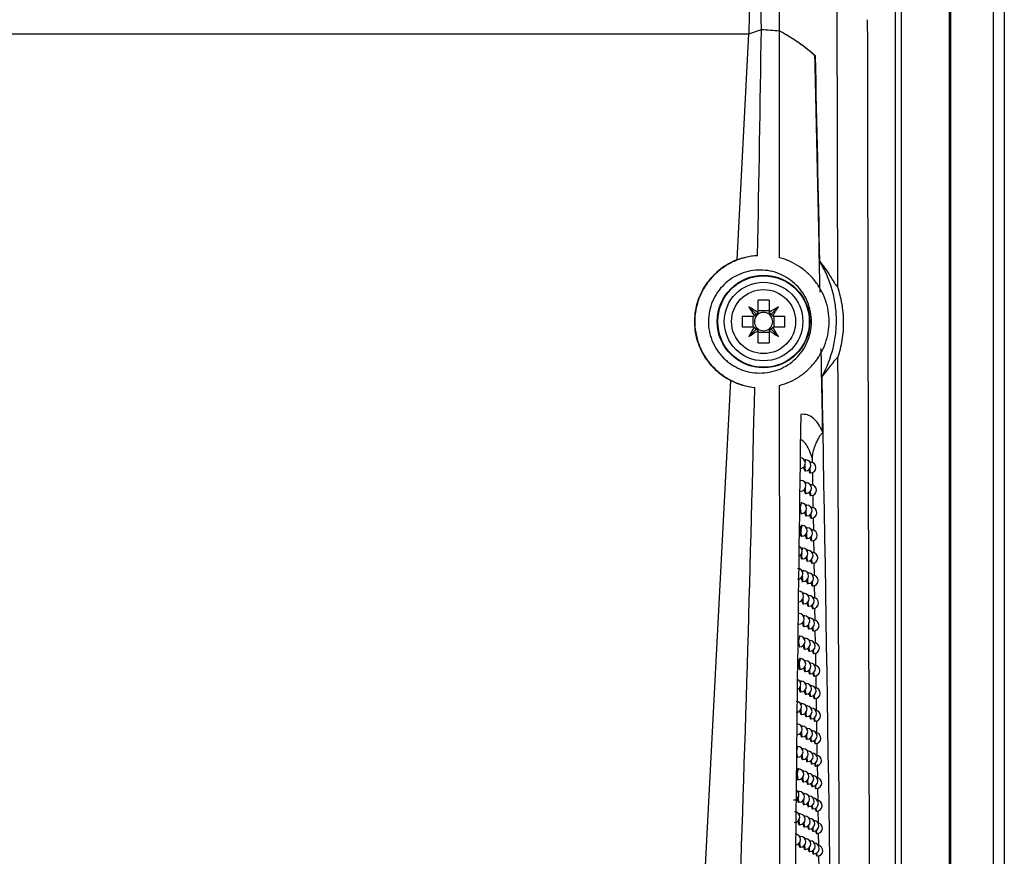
# Model space of a CAD drawing. Header units: millimetres. Extents: x 82 to 1337, y -230 to 1154.
# Tile 122 of 217: x 822 to 913, y 385 to 463. Entities that reach past the tile are written whole.
import ezdxf

# ---------------------------------------------------------------- set-up
doc = ezdxf.new("R2010")
doc.units = ezdxf.units.MM

msp = doc.modelspace()

# ---------------------------------------------------------------- linework, layer by layer
at = {"color": 7, "linetype": 'Continuous', "lineweight": 25}
for p, q in [((908.283, 652.864), (908.283, 361.626)), ((908.327, 361.626), (908.327, 652.908)), ((912.283, 292.864), (912.283, 652.864)), ((913.283, 652.864), (913.283, 292.864)), ((889.587, 461.667), (889.679, 468.869)), ((903.187, 350.967), (903.187, 464.762)), ((903.687, 464.762), (903.687, 351.204)), ((908.196, 350.752), (908.196, 464.976)), ((889.565, 461.659), (890.719, 462.065)), ((697.002, 461.659), (889.565, 461.659)), ((888.465, 440.668), (889.565, 461.659)), ((890.255, 435.593), (889.543, 436.304)), ((890.404, 435.796), (890.404, 436.906)), ((891.434, 436.906), (891.434, 435.796)), ((891.583, 435.593), (892.295, 436.304)), ((888.942, 435.443), (890.052, 435.443)), ((889.936, 435.443), (889.936, 434.413)), ((891.434, 435.912), (890.404, 435.912)), ((891.787, 435.443), (892.897, 435.443)), ((891.902, 434.413), (891.902, 435.443)), ((890.052, 434.413), (888.942, 434.413)), ((890.255, 434.264), (889.543, 433.553)), ((890.404, 432.951), (890.404, 434.061)), ((890.404, 433.945), (891.434, 433.945)), ((891.434, 434.061), (891.434, 432.951)), ((891.583, 434.264), (892.295, 433.553)), ((892.897, 434.413), (891.787, 434.413)), ((885.513, 384.383), (887.876, 429.45)), ((894.832, 422.073), (894.779, 422.074)), ((895.299, 421.867), (895.246, 421.868)), ((895.437, 422.272), (895.444, 421.84)), ((894.767, 421.074), (894.814, 421.074)), ((895.234, 420.868), (895.281, 420.867)), ((895.459, 420.901), (895.478, 419.744)), ((894.371, 420.183), (894.318, 420.183)), ((894.883, 419.975), (894.831, 419.976)), ((894.306, 419.184), (894.353, 419.183)), ((894.818, 418.976), (894.865, 418.975)), ((895.341, 419.769), (895.288, 419.77)), ((894.432, 418.085), (894.379, 418.086)), ((895.276, 418.77), (895.323, 418.769)), ((895.493, 418.802), (895.512, 417.647)), ((894.367, 417.086), (894.414, 417.085)), ((894.934, 417.878), (894.881, 417.879)), ((895.382, 417.672), (895.33, 417.673)), ((894.869, 416.879), (894.916, 416.878)), ((895.317, 416.673), (895.364, 416.672)), ((895.527, 416.703), (895.546, 415.552)), ((894.491, 415.988), (894.439, 415.989)), ((894.983, 415.781), (894.931, 415.782)), ((895.423, 415.575), (895.378, 415.576)), ((894.426, 414.989), (894.473, 414.988)), ((894.918, 414.782), (894.965, 414.781)), ((895.358, 414.576), (895.405, 414.575)), ((895.561, 414.605), (895.58, 413.457)), ((894.55, 413.892), (894.497, 413.893)), ((895.032, 413.685), (894.98, 413.686)), ((895.463, 413.479), (895.427, 413.48)), ((894.485, 412.893), (894.532, 412.892)), ((894.967, 412.686), (895.014, 412.685)), ((895.595, 412.508), (895.614, 411.362)), ((894.607, 411.796), (894.555, 411.797)), ((895.08, 411.59), (895.028, 411.591)), ((895.398, 412.48), (895.445, 412.479)), ((894.542, 410.797), (894.59, 410.796)), ((895.502, 411.384), (895.475, 411.384)), ((895.015, 410.591), (895.062, 410.59)), ((895.437, 410.385), (895.484, 410.384)), ((895.629, 410.412), (895.648, 409.268)), ((894.664, 409.701), (894.612, 409.702)), ((895.127, 409.495), (895.076, 409.496)), ((895.541, 409.289), (895.522, 409.29)), ((894.599, 408.702), (894.646, 408.702)), ((895.062, 408.496), (895.11, 408.495)), ((895.476, 408.29), (895.523, 408.29)), ((895.663, 408.316), (895.682, 407.175)), ((894.216, 407.814), (894.164, 407.815)), ((894.72, 407.607), (894.668, 407.608)), ((895.174, 407.401), (895.122, 407.402)), ((895.579, 407.196), (895.569, 407.196)), ((894.151, 406.815), (894.198, 406.815)), ((894.655, 406.608), (894.702, 406.607)), ((895.109, 406.402), (895.156, 406.401)), ((895.514, 406.197), (895.562, 406.196)), ((895.697, 406.222), (895.716, 405.082)), ((894.281, 405.721), (894.228, 405.722)), ((894.774, 405.514), (894.722, 405.515)), ((895.22, 405.308), (895.169, 405.309)), ((894.216, 404.722), (894.263, 404.721)), ((894.709, 404.515), (894.757, 404.514)), ((895.155, 404.309), (895.202, 404.308)), ((895.617, 405.103), (895.615, 405.103)), ((894.344, 403.628), (894.292, 403.629)), ((894.828, 403.421), (894.776, 403.422)), ((895.552, 404.104), (895.599, 404.103)), ((895.731, 404.128), (895.75, 402.991)), ((894.279, 402.629), (894.326, 402.628)), ((895.265, 403.215), (895.223, 403.216)), ((894.407, 401.536), (894.354, 401.537)), ((894.763, 402.422), (894.81, 402.421)), ((895.2, 402.216), (895.247, 402.215)), ((895.589, 402.011), (895.636, 402.01)), ((895.765, 402.035), (895.784, 400.899)), ((894.881, 401.329), (894.829, 401.33)), ((895.309, 401.124), (895.276, 401.124)), ((894.341, 400.537), (894.389, 400.536)), ((894.816, 400.33), (894.863, 400.329)), ((895.244, 400.125), (895.291, 400.124)), ((895.626, 399.92), (895.673, 399.919)), ((895.799, 399.942), (895.818, 398.809)), ((894.468, 399.445), (894.416, 399.445)), ((894.933, 399.238), (894.882, 399.239)), ((895.353, 399.033), (895.328, 399.033)), ((894.403, 398.446), (894.45, 398.445)), ((894.868, 398.239), (894.916, 398.238)), ((895.288, 398.034), (895.335, 398.033)), ((894.528, 397.354), (894.476, 397.355)), ((894.985, 397.148), (894.933, 397.149)), ((895.662, 397.829), (895.709, 397.828)), ((895.833, 397.851), (895.851, 396.719)), ((894.463, 396.355), (894.511, 396.354)), ((894.919, 396.149), (894.967, 396.148)), ((895.396, 396.942), (895.38, 396.943)), ((894.096, 395.471), (894.043, 395.472)), ((894.588, 395.264), (894.536, 395.265)), ((895.331, 395.943), (895.378, 395.942)), ((895.697, 395.739), (895.745, 395.738)), ((895.867, 395.761), (895.883, 394.76)), ((894.031, 394.472), (894.078, 394.471)), ((894.522, 394.265), (894.57, 394.264)), ((895.035, 395.058), (894.984, 395.059)), ((895.438, 394.853), (895.43, 394.853)), ((894.163, 393.382), (894.111, 393.383)), ((894.97, 394.059), (895.017, 394.058)), ((895.373, 393.854), (895.42, 393.853)), ((895.732, 393.649), (895.78, 393.648)), ((895.899, 393.792), (895.919, 392.541)), ((894.098, 392.383), (894.146, 392.382)), ((894.646, 393.175), (894.594, 393.176)), ((895.085, 392.969), (895.041, 392.97)), ((895.48, 392.764), (895.48, 392.764)), ((894.581, 392.176), (894.628, 392.175)), ((895.019, 391.97), (895.067, 391.969)), ((895.415, 391.765), (895.462, 391.764)), ((895.767, 391.561), (895.814, 391.56)), ((895.935, 391.582), (895.953, 390.453)), ((894.23, 391.294), (894.178, 391.294)), ((894.703, 391.087), (894.652, 391.088)), ((895.134, 390.881), (895.098, 390.882)), ((894.165, 390.295), (894.212, 390.294)), ((894.638, 390.088), (894.685, 390.087)), ((895.068, 389.882), (895.116, 389.881)), ((895.456, 389.677), (895.503, 389.676)), ((894.296, 389.206), (894.244, 389.207)), ((894.76, 389), (894.708, 389)), ((895.182, 388.794), (895.155, 388.794)), ((895.801, 389.473), (895.848, 389.472)), ((895.969, 389.495), (895.987, 388.366)), ((894.23, 388.207), (894.278, 388.206)), ((894.694, 388.001), (894.742, 388)), ((894.36, 387.119), (894.308, 387.12)), ((894.815, 386.913), (894.764, 386.914)), ((895.116, 387.795), (895.164, 387.794)), ((895.496, 387.59), (895.544, 387.589)), ((895.834, 387.386), (895.882, 387.385)), ((896.002, 387.408), (896.021, 386.28)), ((894.295, 386.12), (894.342, 386.119)), ((895.229, 386.707), (895.21, 386.708)), ((894.75, 385.914), (894.797, 385.913)), ((895.163, 385.708), (895.211, 385.708)), ((895.536, 385.504), (895.583, 385.503)), ((895.867, 385.3), (895.915, 385.299)), ((896.034, 385.321), (896.049, 384.195))]:
    msp.add_line(p, q, dxfattribs=at)
at = {"color": 8, "linetype": 'Continuous', "lineweight": 25, "flags": 128}
for points in [[(894.778, 421.931), (894.803, 422.035), (894.832, 422.073), (894.832, 422.073)], [(895.263, 421.81), (895.27, 421.829), (895.298, 421.867), (895.299, 421.867)], [(894.832, 419.852), (894.854, 419.937), (894.883, 419.975), (894.883, 419.975)], [(895.309, 419.723), (895.312, 419.731), (895.34, 419.769), (895.341, 419.769)], [(894.886, 417.772), (894.905, 417.84), (894.933, 417.878), (894.934, 417.878)], [(895.353, 417.635), (895.382, 417.672), (895.382, 417.672)], [(894.939, 415.691), (894.954, 415.743), (894.983, 415.781), (894.983, 415.781)], [(895.398, 415.547), (895.422, 415.575), (895.423, 415.575)], [(894.991, 413.609), (895.003, 413.647), (895.032, 413.685), (895.032, 413.685)], [(895.441, 413.459), (895.462, 413.479), (895.463, 413.479)], [(895.043, 411.526), (895.051, 411.552), (895.08, 411.59), (895.08, 411.59)], [(895.485, 411.371), (895.502, 411.384), (895.502, 411.384)], [(894.613, 409.576), (894.635, 409.663), (894.664, 409.701), (894.664, 409.701)], [(895.093, 409.442), (895.098, 409.457), (895.127, 409.495), (895.127, 409.495)], [(895.528, 409.282), (895.541, 409.289), (895.541, 409.289)], [(894.672, 407.499), (894.691, 407.569), (894.72, 407.607), (894.72, 407.607)], [(895.143, 407.358), (895.145, 407.363), (895.174, 407.401), (895.174, 407.401)], [(895.571, 407.193), (895.579, 407.196), (895.579, 407.196)], [(894.73, 405.421), (894.745, 405.476), (894.774, 405.514), (894.774, 405.514)], [(895.192, 405.274), (895.22, 405.308), (895.22, 405.308)], [(895.615, 405.102), (895.617, 405.103), (895.617, 405.103)], [(894.787, 403.342), (894.799, 403.383), (894.828, 403.421), (894.828, 403.421)], [(895.241, 403.19), (895.265, 403.215), (895.265, 403.215)], [(894.843, 401.263), (894.852, 401.291), (894.881, 401.329), (894.881, 401.329)], [(895.289, 401.106), (895.309, 401.124), (895.309, 401.124)], [(894.418, 399.322), (894.439, 399.407), (894.468, 399.445), (894.468, 399.445)], [(894.899, 399.183), (894.904, 399.2), (894.933, 399.238), (894.933, 399.238)], [(895.337, 399.021), (895.353, 399.033), (895.353, 399.033)], [(894.481, 397.249), (894.499, 397.316), (894.528, 397.354), (894.528, 397.354)], [(894.953, 397.103), (894.956, 397.11), (894.984, 397.148), (894.985, 397.148)], [(895.384, 396.936), (895.396, 396.942), (895.396, 396.942)], [(894.544, 395.174), (894.559, 395.226), (894.587, 395.264), (894.588, 395.264)], [(895.007, 395.022), (895.035, 395.058), (895.035, 395.058)], [(895.432, 394.851), (895.438, 394.853), (895.438, 394.853)], [(894.605, 393.098), (894.617, 393.137), (894.646, 393.175), (894.646, 393.175)], [(895.06, 392.942), (895.084, 392.969), (895.085, 392.969)], [(894.178, 391.162), (894.192, 391.227), (894.221, 391.29), (894.23, 391.294)], [(894.666, 391.022), (894.674, 391.049), (894.703, 391.087), (894.703, 391.087)], [(895.112, 390.861), (895.133, 390.881), (895.134, 390.881)], [(894.247, 389.093), (894.267, 389.168), (894.295, 389.206), (894.296, 389.206)], [(894.725, 388.946), (894.731, 388.962), (894.76, 389), (894.76, 389)], [(895.164, 388.781), (895.181, 388.794), (895.182, 388.794)], [(894.314, 387.022), (894.331, 387.081), (894.36, 387.119), (894.36, 387.119)], [(894.784, 386.869), (894.786, 386.875), (894.815, 386.913), (894.815, 386.913)], [(895.216, 386.7), (895.229, 386.707), (895.229, 386.707)]]:
    msp.add_lwpolyline(points, dxfattribs=at)
at = {"color": 7, "linetype": 'Continuous', "lineweight": 25}
for radius in [4.302, 4.25, 3.65, 2.973]:
    msp.add_circle((890.919, 434.928), radius, dxfattribs=at)
for centre, radius, start, end in [((876.731, 414.736), 25.087, 57.03167, 59.28891), ((911.112, 449.116), 25.087, 210.71109, 212.96833), ((890.919, 423.167), 13.748, 87.85322, 92.14678), ((905.107, 414.736), 25.087, 120.71109, 122.96833), ((870.727, 449.116), 25.087, 327.03167, 329.28891), ((902.68, 434.928), 13.748, 177.85322, 182.14678), ((890.919, 434.928), 1.009, 147.88685, 149.30413), ((890.919, 434.928), 0.851, 142.7589, 217.2411), ((890.919, 434.928), 0.851, 127.2411, 142.7589), ((890.919, 434.928), 1.009, 120.69587, 122.11315), ((890.919, 434.928), 0.851, 52.7589, 127.2411), ((890.919, 434.928), 1.009, 57.88685, 59.30413), ((890.919, 434.928), 0.851, 37.2411, 52.7589), ((890.919, 434.928), 0.851, 322.7589, 37.2411), ((890.919, 434.928), 1.009, 30.69587, 32.11315), ((879.158, 434.928), 13.748, 357.85322, 2.14678), ((911.112, 420.741), 25.087, 147.03167, 149.28891), ((876.731, 455.121), 25.087, 300.71109, 302.96833), ((890.919, 434.928), 1.009, 210.69587, 212.11315), ((890.919, 434.928), 0.851, 217.2411, 232.7589), ((890.919, 434.928), 1.009, 237.88685, 239.30413), ((890.919, 434.928), 0.851, 232.7589, 307.2411), ((890.919, 434.928), 0.851, 307.2411, 322.7589), ((890.919, 434.928), 1.009, 300.69587, 302.11315), ((905.107, 455.121), 25.087, 237.03167, 239.28891), ((890.919, 434.928), 1.009, 327.88685, 329.30413), ((870.727, 420.741), 25.087, 30.71109, 32.96833), ((890.919, 446.69), 13.748, 267.85322, 272.14678), ((894.301, 421.781), 0.5, 268.97843, 88.97843), ((894.823, 421.573), 0.5, 268.97843, 88.97843), ((895.29, 421.367), 0.5, 268.97843, 88.97843), ((894.362, 419.683), 0.5, 268.97843, 88.97843), ((894.874, 419.475), 0.5, 268.97843, 88.97843), ((895.332, 419.269), 0.5, 268.97843, 88.97843), ((894.423, 417.585), 0.5, 268.97843, 88.97843), ((894.925, 417.378), 0.5, 268.97843, 88.97843), ((895.373, 417.172), 0.5, 268.97843, 88.97843), ((894.482, 415.488), 0.5, 268.97843, 88.97843), ((894.974, 415.281), 0.5, 268.97843, 88.97843), ((895.414, 415.075), 0.5, 268.97843, 88.97843), ((894.007, 413.599), 0.5, 294.81857, 63.40489), ((894.541, 413.392), 0.5, 268.97843, 88.97843), ((895.023, 413.185), 0.5, 268.97843, 88.97843), ((895.454, 412.979), 0.5, 268.97843, 88.97843), ((894.075, 411.504), 0.5, 268.97843, 88.97843), ((894.598, 411.296), 0.5, 268.97843, 88.97843), ((895.071, 411.09), 0.5, 268.97843, 88.97843), ((895.493, 410.884), 0.5, 268.97843, 88.97843), ((894.141, 409.409), 0.5, 268.97843, 88.97843), ((894.655, 409.201), 0.5, 268.97843, 88.97843), ((895.119, 408.995), 0.5, 268.97843, 88.97843), ((895.532, 408.79), 0.5, 268.97843, 88.97843), ((894.207, 407.314), 0.5, 268.97843, 88.97843), ((894.711, 407.107), 0.5, 268.97843, 88.97843), ((895.165, 406.901), 0.5, 268.97843, 88.97843), ((895.57, 406.696), 0.5, 268.97843, 88.97843), ((894.272, 405.221), 0.5, 268.97843, 88.97843), ((894.766, 405.014), 0.5, 268.97843, 88.97843), ((895.211, 404.808), 0.5, 268.97843, 88.97843), ((895.608, 404.603), 0.5, 268.97843, 88.97843), ((894.335, 403.128), 0.5, 268.97843, 88.97843), ((894.819, 402.921), 0.5, 268.97843, 88.97843), ((895.256, 402.715), 0.5, 268.97843, 88.97843), ((895.645, 402.51), 0.5, 268.97843, 88.97843), ((893.876, 401.243), 0.5, 291.48395, 66.8267), ((894.398, 401.036), 0.5, 268.97843, 88.97843), ((894.872, 400.829), 0.5, 268.97843, 88.97843), ((895.3, 400.624), 0.5, 268.97843, 88.97843), ((895.682, 400.419), 0.5, 268.97843, 87.428), ((893.948, 399.152), 0.5, 268.97843, 88.97843), ((894.459, 398.945), 0.5, 268.97843, 88.97843), ((894.924, 398.738), 0.5, 268.97843, 88.97843), ((895.344, 398.533), 0.5, 268.97843, 88.97843), ((895.718, 398.328), 0.5, 268.97843, 86.53069), ((894.018, 397.061), 0.5, 268.97843, 88.97843), ((894.519, 396.854), 0.5, 268.97843, 88.97843), ((894.976, 396.648), 0.5, 268.97843, 88.97843), ((895.387, 396.442), 0.5, 268.97843, 88.97843), ((895.754, 396.238), 0.5, 268.97843, 85.63948), ((894.087, 394.971), 0.5, 268.97843, 88.97843), ((894.579, 394.764), 0.5, 268.97843, 88.97843), ((895.026, 394.558), 0.5, 268.97843, 88.97843), ((895.429, 394.353), 0.5, 268.97843, 88.97843), ((895.789, 394.148), 0.5, 268.97843, 84.75404), ((894.155, 392.882), 0.5, 268.97843, 88.97843), ((894.637, 392.675), 0.5, 268.97843, 88.97843), ((895.076, 392.469), 0.5, 268.97843, 88.97843), ((895.471, 392.264), 0.5, 268.97843, 88.97843), ((895.823, 392.06), 0.5, 268.97843, 83.87408), ((893.705, 391.001), 0.5, 268.97843, 59.8735), ((894.221, 390.794), 0.5, 268.97843, 88.97843), ((894.694, 390.587), 0.5, 268.97843, 88.97843), ((895.125, 390.381), 0.5, 268.97843, 88.97843), ((895.512, 390.176), 0.5, 268.97843, 88.97843), ((895.857, 389.972), 0.5, 268.97843, 82.99934), ((893.78, 388.913), 0.5, 268.97843, 88.97843), ((894.287, 388.706), 0.5, 268.97843, 88.97843), ((894.751, 388.5), 0.5, 268.97843, 88.97843), ((895.173, 388.294), 0.5, 268.97843, 88.97843), ((895.552, 388.089), 0.5, 268.97843, 87.22197), ((895.89, 387.885), 0.5, 268.97843, 82.12956), ((893.854, 386.826), 0.5, 268.97843, 88.97843), ((894.351, 386.619), 0.5, 268.97843, 88.97843), ((894.806, 386.413), 0.5, 268.97843, 88.97843), ((895.22, 386.208), 0.5, 268.97843, 88.97843), ((895.592, 386.003), 0.5, 268.97843, 86.33821), ((895.924, 385.799), 0.5, 268.97843, 81.26453)]:
    msp.add_arc(centre, radius, start, end, dxfattribs=at)
at = {"color": 8, "linetype": 'Continuous', "lineweight": 25}
for centre, radius, start, end in [((895.632, 421.43), 0.893, 171.63685, 203.55402), ((895.993, 421.187), 0.781, 174.34931, 204.20936), ((895.66, 419.324), 0.868, 172.21873, 203.68161), ((896.021, 419.085), 0.766, 174.73342, 204.31443), ((895.562, 417.565), 1.245, 155.28999, 202.66687), ((895.69, 417.219), 0.846, 172.74406, 203.80296), ((896.049, 416.983), 0.752, 175.09758, 204.41679), ((895.592, 415.468), 1.217, 154.72068, 203.23618), ((895.72, 415.116), 0.826, 173.22615, 203.91941), ((896.077, 414.882), 0.739, 175.44396, 204.5166), ((894.784, 413.716), 0.293, 143.16177, 178.90439), ((895.298, 413.249), 0.845, 169.29249, 204.98282), ((895.752, 413.014), 0.808, 173.67357, 204.03181), ((896.106, 412.782), 0.727, 175.7743, 204.614), ((894.789, 411.645), 0.236, 140.18073, 178.74572), ((895.411, 411.154), 0.896, 171.53361, 203.54646), ((895.784, 410.913), 0.791, 174.09223, 204.14071), ((896.134, 410.683), 0.715, 176.09, 204.7091), ((895.444, 409.051), 0.872, 172.13147, 203.66202), ((895.817, 408.814), 0.776, 174.48637, 204.24651), ((896.163, 408.585), 0.705, 176.39224, 204.80196), ((895.479, 406.95), 0.849, 172.65929, 203.78298), ((895.85, 406.715), 0.761, 174.8592, 204.34948), ((896.191, 406.488), 0.694, 176.68201, 204.89265), ((895.382, 405.201), 1.218, 154.73971, 203.21715), ((895.515, 404.85), 0.829, 173.14288, 203.89895), ((895.883, 404.617), 0.748, 175.21319, 204.44984), ((896.22, 404.392), 0.685, 176.96015, 204.98122), ((895.49, 403.107), 1.259, 155.5747, 202.38216), ((895.551, 402.751), 0.811, 173.59118, 204.0108), ((895.916, 402.521), 0.735, 175.55031, 204.54772), ((894.587, 401.386), 0.234, 140.28043, 177.97226), ((896.248, 402.297), 0.675, 177.22738, 205.06771), ((895.204, 400.892), 0.889, 171.64238, 203.59591), ((895.588, 400.654), 0.794, 174.01029, 204.11912), ((895.949, 400.425), 0.723, 175.87212, 204.64326), ((896.277, 400.202), 0.667, 177.48434, 205.15215), ((895.244, 398.793), 0.867, 172.24206, 203.68687), ((895.626, 398.558), 0.779, 174.40461, 204.22431), ((895.982, 398.331), 0.712, 176.17992, 204.73654), ((896.129, 398.073), 0.487, 172.71976, 210.24638), ((895.284, 396.695), 0.845, 172.7545, 203.80543), ((895.663, 396.463), 0.764, 174.77743, 204.32666), ((896.015, 396.237), 0.702, 176.47482, 204.82764), ((896.159, 395.98), 0.48, 172.96741, 210.31717), ((895.186, 394.952), 1.208, 154.53081, 203.42606), ((895.325, 394.599), 0.826, 173.22557, 203.91927), ((895.701, 394.369), 0.751, 175.13128, 204.42639), ((895.296, 392.862), 1.247, 155.33054, 202.62632), ((896.048, 394.144), 0.692, 176.75772, 204.91661), ((896.189, 393.888), 0.474, 173.20604, 210.38622), ((895.366, 392.504), 0.808, 173.66329, 204.02918), ((895.738, 392.276), 0.738, 175.46816, 204.52366), ((896.08, 392.053), 0.682, 177.0294, 205.00351), ((896.218, 391.797), 0.469, 173.43603, 210.45355), ((895.125, 390.66), 0.984, 173.70423, 201.89435), ((895.408, 390.411), 0.792, 174.07323, 204.1357), ((895.776, 390.184), 0.726, 175.78969, 204.61859), ((896.113, 389.962), 0.673, 177.29056, 205.08836), ((896.247, 389.707), 0.463, 173.65776, 210.51919), ((895.061, 388.551), 0.856, 172.503, 203.74655), ((895.45, 388.319), 0.777, 174.45946, 204.23919), ((895.813, 388.093), 0.715, 176.09718, 204.71129), ((896.145, 387.872), 0.665, 177.54179, 205.1712), ((896.276, 387.618), 0.458, 173.87154, 210.58314), ((895.107, 386.457), 0.836, 172.98819, 203.86132), ((895.492, 386.227), 0.763, 174.82503, 204.33993), ((895.851, 386.003), 0.705, 176.39175, 204.80181), ((896.002, 385.747), 0.485, 172.7739, 210.26178), ((896.305, 385.53), 0.453, 174.0777, 210.64543)]:
    msp.add_arc(centre, radius, start, end, dxfattribs=at)
at = {"color": 7, "linetype": 'Continuous', "lineweight": 25}
for centre, major_axis, start_param, end_param in [((890.676, 434.759), (0.803, 0.561), 1.435245, 1.669848), ((891.089, 435.172), (0.561, 0.803), 1.471745, 1.706348), ((890.749, 435.172), (-0.561, 0.803), 4.576838, 4.811441), ((891.162, 434.759), (0.803, -0.561), 1.471745, 1.706348), ((890.676, 435.098), (0.803, -0.561), 4.613337, 4.84794), ((891.089, 434.685), (-0.561, 0.803), 1.435245, 1.669848), ((890.749, 434.685), (0.561, 0.803), 4.613337, 4.84794), ((891.162, 435.098), (0.803, 0.561), 4.576838, 4.811441)]:
    msp.add_ellipse(centre, major_axis=major_axis, ratio=0.953027, start_param=start_param, end_param=end_param, dxfattribs=at)
for points, knots in [([(892.402, 461.94), (892.396, 483.873), (892.393, 505.805), (892.384, 549.647), (892.378, 571.554), (892.368, 593.447)], [0, 0, 0, 0, 0.5, 0.5, 1, 1, 1, 1]), ([(900.558, 462.961), (900.56, 461.804), (900.564, 459.492), (900.57, 456.024), (900.576, 452.558), (900.582, 449.093), (900.589, 445.628), (900.595, 442.165), (900.602, 438.703), (900.609, 435.242), (900.616, 431.783), (900.624, 428.324), (900.631, 424.866), (900.639, 421.41), (900.647, 417.954), (900.655, 414.5), (900.663, 411.047), (900.674, 406.442), (900.689, 400.688), (900.707, 393.788), (900.725, 386.895), (900.745, 380.009), (900.765, 373.129), (900.786, 366.257), (900.807, 359.391), (900.822, 354.82), (900.83, 352.535)], [0, 0, 0, 0, 0.031233, 0.062465, 0.093696, 0.124926, 0.156156, 0.187386, 0.218616, 0.249847, 0.281078, 0.31231, 0.343544, 0.374779, 0.406016, 0.437255, 0.468497, 0.499741, 0.56229, 0.624831, 0.687364, 0.749893, 0.812419, 0.874944, 0.93747, 1, 1, 1, 1]), ([(892.402, 461.94), (892.74, 461.752), (893.067, 461.563), (893.685, 461.181), (893.978, 460.988), (894.811, 460.406), (895.305, 460.011), (895.737, 459.61)], [0, 0, 0, 0, 0.25, 0.25, 0.5, 0.5, 1, 1, 1, 1]), ([(892.402, 461.94), (892.734, 461.755), (893.055, 461.57), (893.663, 461.195), (893.952, 461.006), (894.774, 460.434), (895.261, 460.047), (895.69, 459.653)], [0, 0, 0, 0, 0.25, 0.25, 0.5, 0.5, 1, 1, 1, 1]), ([(890.362, 441.069), (889.983, 441.043), (889.612, 440.983), (888.885, 440.801), (888.527, 440.677), (887.832, 440.363), (887.503, 440.176), (886.881, 439.746), (886.586, 439.501), (886.043, 438.954), (885.8, 438.659), (885.478, 438.184), (885.378, 438.02), (885.192, 437.681), (885.105, 437.505), (884.875, 436.971), (884.757, 436.604), (884.591, 435.848), (884.544, 435.455), (884.526, 434.679), (884.554, 434.293), (884.653, 433.717), (884.695, 433.525), (884.797, 433.15), (884.857, 432.966), (885.062, 432.424), (885.232, 432.077), (885.639, 431.415), (885.87, 431.109), (886.256, 430.685), (886.391, 430.549), (886.675, 430.291), (886.823, 430.167), (887.28, 429.822), (887.601, 429.622), (888.277, 429.281), (888.635, 429.14), (889.357, 428.927), (889.725, 428.853), (890.099, 428.812)], [0, 0, 0, 0, 0.0625, 0.0625, 0.125, 0.125, 0.1875, 0.1875, 0.25, 0.25, 0.3125, 0.3125, 0.34375, 0.34375, 0.375, 0.375, 0.4375, 0.4375, 0.5, 0.5, 0.5625, 0.5625, 0.59375, 0.59375, 0.625, 0.625, 0.6875, 0.6875, 0.75, 0.75, 0.78125, 0.78125, 0.8125, 0.8125, 0.875, 0.875, 0.9375, 0.9375, 1, 1, 1, 1]), ([(888.465, 440.668), (888.777, 440.786), (889.092, 440.877), (889.724, 441.009), (890.043, 441.051), (890.362, 441.069)], [0, 0, 0, 0, 0.5, 0.5, 1, 1, 1, 1]), ([(892.412, 428.999), (893.056, 429.173), (893.658, 429.442), (894.498, 429.99), (894.763, 430.196), (895.255, 430.644), (895.483, 430.888), (895.901, 431.415), (896.091, 431.7), (896.417, 432.29), (896.555, 432.597), (896.78, 433.237), (896.867, 433.572), (896.982, 434.242), (897.011, 434.58), (897.012, 435.262), (896.983, 435.608), (896.869, 436.279), (896.784, 436.607), (896.559, 437.249), (896.418, 437.563), (896.093, 438.154), (895.906, 438.434), (895.488, 438.963), (895.257, 439.212), (894.763, 439.661), (894.5, 439.864), (893.942, 440.229), (893.647, 440.39), (893.042, 440.661), (892.73, 440.772), (892.408, 440.859)], [0, 0, 0, 0, 0.125, 0.125, 0.1875, 0.1875, 0.25, 0.25, 0.3125, 0.3125, 0.375, 0.375, 0.4375, 0.4375, 0.5, 0.5, 0.5625, 0.5625, 0.625, 0.625, 0.6875, 0.6875, 0.75, 0.75, 0.8125, 0.8125, 0.875, 0.875, 0.9375, 0.9375, 1, 1, 1, 1]), ([(888.465, 440.668), (887.911, 440.452), (887.399, 440.164), (886.69, 439.623), (886.466, 439.426), (886.054, 439.006), (885.863, 438.782), (885.514, 438.306), (885.354, 438.053), (885.076, 437.53), (884.956, 437.261), (884.757, 436.705), (884.676, 436.418), (884.559, 435.836), (884.522, 435.543), (884.491, 434.956), (884.496, 434.661), (884.551, 434.068), (884.601, 433.775), (884.74, 433.204), (884.83, 432.923), (885.051, 432.375), (885.184, 432.105), (885.482, 431.596), (885.648, 431.353), (886.015, 430.891), (886.217, 430.671), (886.865, 430.061), (887.346, 429.722), (887.876, 429.45)], [0, 0, 0, 0, 0.125, 0.125, 0.1875, 0.1875, 0.25, 0.25, 0.3125, 0.3125, 0.375, 0.375, 0.4375, 0.4375, 0.5, 0.5, 0.5625, 0.5625, 0.625, 0.625, 0.6875, 0.6875, 0.75, 0.75, 0.8125, 0.8125, 0.875, 0.875, 1, 1, 1, 1]), ([(896.148, 440.496), (896.358, 440.233), (896.549, 439.971), (896.896, 439.469), (897.052, 439.228), (897.468, 438.572), (897.678, 438.219), (897.815, 438.126)], [0, 0, 0, 0, 0.25, 0.25, 0.5, 0.5, 1, 1, 1, 1]), ([(896.354, 429.857), (896.809, 430.678), (897.149, 431.538), (897.486, 432.888), (897.57, 433.352), (897.674, 434.276), (897.696, 434.738), (897.678, 435.662), (897.639, 436.124), (897.499, 437.047), (897.398, 437.505), (897.139, 438.395), (896.981, 438.83), (896.608, 439.679), (896.391, 440.096), (896.148, 440.496)], [0, 0, 0, 0, 0.25, 0.25, 0.375, 0.375, 0.5, 0.5, 0.625, 0.625, 0.75, 0.75, 0.875, 0.875, 1, 1, 1, 1]), ([(895.283, 435.839), (895.344, 435.523), (895.373, 435.208), (895.368, 434.577), (895.334, 434.26), (895.203, 433.634), (895.107, 433.332), (894.857, 432.752), (894.702, 432.471), (894.344, 431.954), (894.142, 431.715), (893.691, 431.278), (893.445, 431.083), (892.925, 430.747), (892.648, 430.604), (892.07, 430.373), (891.775, 430.288), (891.171, 430.174), (890.86, 430.146), (890.244, 430.15), (889.938, 430.181), (889.334, 430.304), (889.034, 430.395), (888.463, 430.632), (888.191, 430.777), (887.801, 431.037), (887.674, 431.131), (887.431, 431.329), (887.316, 431.434), (886.985, 431.764), (886.785, 432.005), (886.431, 432.534), (886.282, 432.812), (886.101, 433.249), (886.048, 433.398), (885.956, 433.703), (885.917, 433.86), (885.826, 434.329), (885.797, 434.644), (885.801, 435.28), (885.835, 435.603), (885.966, 436.223), (886.061, 436.525), (886.314, 437.112), (886.467, 437.389), (886.824, 437.906), (887.031, 438.149), (887.482, 438.585), (887.726, 438.778), (888.249, 439.116), (888.53, 439.26), (889.104, 439.488), (889.4, 439.573), (890.01, 439.687), (890.318, 439.714), (890.931, 439.709), (891.24, 439.676), (891.847, 439.552), (892.141, 439.462), (892.709, 439.225), (892.986, 439.077), (893.503, 438.731), (893.743, 438.535), (894.185, 438.094), (894.388, 437.848), (894.737, 437.326), (894.886, 437.049), (895.129, 436.462), (895.222, 436.154), (895.283, 435.839)], [0, 0, 0, 0, 0.03125, 0.03125, 0.0625, 0.0625, 0.09375, 0.09375, 0.125, 0.125, 0.15625, 0.15625, 0.1875, 0.1875, 0.21875, 0.21875, 0.25, 0.25, 0.28125, 0.28125, 0.3125, 0.3125, 0.34375, 0.34375, 0.375, 0.375, 0.390625, 0.390625, 0.40625, 0.40625, 0.4375, 0.4375, 0.46875, 0.46875, 0.484375, 0.484375, 0.5, 0.5, 0.53125, 0.53125, 0.5625, 0.5625, 0.59375, 0.59375, 0.625, 0.625, 0.65625, 0.65625, 0.6875, 0.6875, 0.71875, 0.71875, 0.75, 0.75, 0.78125, 0.78125, 0.8125, 0.8125, 0.84375, 0.84375, 0.875, 0.875, 0.90625, 0.90625, 0.9375, 0.9375, 0.96875, 0.96875, 1, 1, 1, 1]), ([(897.83, 431.574), (898.005, 432.094), (898.141, 432.636), (898.278, 433.49), (898.312, 433.78), (898.354, 434.354), (898.363, 434.64), (898.357, 435.211), (898.341, 435.498), (898.288, 436.058), (898.251, 436.332), (898.11, 437.133), (897.976, 437.646), (897.815, 438.126)], [0, 0, 0, 0, 0.25, 0.25, 0.375, 0.375, 0.5, 0.5, 0.625, 0.625, 0.75, 0.75, 1, 1, 1, 1]), ([(897.83, 431.574), (897.71, 431.571), (897.525, 431.343), (897.154, 430.855), (897.015, 430.669), (896.707, 430.275), (896.538, 430.068), (896.354, 429.857)], [0, 0, 0, 0, 0.5, 0.5, 0.75, 0.75, 1, 1, 1, 1]), ([(894.381, 426.305), (894.128, 409.923), (893.948, 393.528), (893.696, 360.748), (893.623, 344.366), (893.586, 327.993)], [0, 0, 0, 0, 0.5, 0.5, 1, 1, 1, 1]), ([(896.417, 424.621), (896.17, 425.234), (895.879, 425.677), (895.363, 426.1), (895.179, 426.198), (894.795, 426.313), (894.593, 426.329), (894.381, 426.305)], [0, 0, 0, 0, 0.5, 0.5, 0.75, 0.75, 1, 1, 1, 1]), ([(896.417, 424.621), (896.396, 424.604), (896.352, 424.567), (896.29, 424.5), (896.225, 424.421), (896.158, 424.328), (896.089, 424.222), (896.009, 424.087), (895.92, 423.922), (895.827, 423.728), (895.725, 423.492), (895.624, 423.219), (895.537, 422.933), (895.478, 422.679), (895.442, 422.466), (895.439, 422.333), (895.437, 422.272)], [0, 0, 0, 0, 0.030786, 0.065725, 0.105073, 0.14901, 0.197666, 0.251136, 0.330968, 0.413958, 0.500271, 0.627732, 0.750225, 0.846511, 0.929556, 1, 1, 1, 1]), ([(894.779, 422.068), (894.774, 422.07), (894.757, 422.077), (894.739, 422.049), (894.727, 422.028)], [0, 0, 0, 0, 0.269346, 1, 1, 1, 1]), ([(894.652, 421.428), (894.655, 421.386), (894.663, 421.291), (894.689, 421.176), (894.726, 421.091), (894.753, 421.08), (894.767, 421.075)], [0, 0, 0, 0, 0.207938, 0.472973, 0.739499, 1, 1, 1, 1]), ([(895.134, 421.193), (895.136, 421.161), (895.142, 421.076), (895.165, 420.969), (895.197, 420.884), (895.222, 420.874), (895.234, 420.869)], [0, 0, 0, 0, 0.168715, 0.448085, 0.728342, 1, 1, 1, 1]), ([(894.831, 419.97), (894.826, 419.972), (894.81, 419.979), (894.795, 419.954), (894.784, 419.936)], [0, 0, 0, 0, 0.298897, 1, 1, 1, 1]), ([(894.706, 419.324), (894.709, 419.284), (894.716, 419.191), (894.742, 419.078), (894.778, 418.993), (894.805, 418.982), (894.818, 418.977)], [0, 0, 0, 0, 0.200914, 0.46853, 0.737517, 1, 1, 1, 1]), ([(895.179, 419.09), (895.181, 419.06), (895.186, 418.976), (895.208, 418.871), (895.24, 418.786), (895.264, 418.776), (895.276, 418.771)], [0, 0, 0, 0, 0.161543, 0.443485, 0.726226, 1, 1, 1, 1]), ([(894.759, 417.222), (894.762, 417.183), (894.769, 417.092), (894.794, 416.98), (894.829, 416.895), (894.856, 416.885), (894.869, 416.88)], [0, 0, 0, 0, 0.193875, 0.464066, 0.735515, 1, 1, 1, 1]), ([(894.881, 417.872), (894.877, 417.875), (894.863, 417.881), (894.849, 417.859), (894.84, 417.844)], [0, 0, 0, 0, 0.3354275, 1, 1, 1, 1]), ([(895.222, 416.988), (895.224, 416.959), (895.23, 416.878), (895.251, 416.774), (895.282, 416.689), (895.305, 416.679), (895.317, 416.674)], [0, 0, 0, 0, 0.154362, 0.4388683, 0.7240924, 1, 1, 1, 1]), ([(894.438, 415.983), (894.434, 415.984), (894.414, 415.992), (894.379, 415.946), (894.341, 415.849), (894.313, 415.707), (894.299, 415.543), (894.3, 415.373), (894.316, 415.216), (894.345, 415.091), (894.383, 415.006), (894.412, 414.995), (894.426, 414.99)], [0, 0, 0, 0, 0.036447, 0.144881, 0.253173, 0.360885, 0.467832, 0.574199, 0.680461, 0.787142, 0.894553, 1, 1, 1, 1]), ([(894.931, 415.776), (894.926, 415.778), (894.915, 415.784), (894.903, 415.765), (894.896, 415.753)], [0, 0, 0, 0, 0.381772, 1, 1, 1, 1]), ([(894.812, 415.12), (894.814, 415.083), (894.821, 414.994), (894.845, 414.883), (894.879, 414.798), (894.905, 414.788), (894.918, 414.783)], [0, 0, 0, 0, 0.186821, 0.459581, 0.733492, 1, 1, 1, 1]), ([(895.265, 414.887), (895.267, 414.859), (895.272, 414.78), (895.293, 414.677), (895.323, 414.592), (895.346, 414.582), (895.358, 414.577)], [0, 0, 0, 0, 0.147173, 0.434237, 0.721943, 1, 1, 1, 1]), ([(894.497, 413.886), (894.492, 413.888), (894.473, 413.895), (894.452, 413.875), (894.439, 413.84), (894.439, 413.839)], [0, 0, 0, 0, 0.244794, 0.970224, 1, 1, 1, 1]), ([(894.366, 413.252), (894.369, 413.208), (894.377, 413.111), (894.405, 412.994), (894.442, 412.909), (894.471, 412.899), (894.485, 412.893)], [0, 0, 0, 0, 0.2157412, 0.4778316, 0.741568, 1, 1, 1, 1]), ([(894.863, 413.019), (894.866, 412.984), (894.872, 412.896), (894.896, 412.787), (894.929, 412.702), (894.954, 412.692), (894.967, 412.687)], [0, 0, 0, 0, 0.179755, 0.455078, 0.731451, 1, 1, 1, 1]), ([(895.308, 412.786), (895.309, 412.761), (895.314, 412.682), (895.335, 412.581), (895.364, 412.496), (895.387, 412.486), (895.398, 412.481)], [0, 0, 0, 0, 0.139977, 0.429593, 0.719779, 1, 1, 1, 1]), ([(894.555, 411.791), (894.55, 411.793), (894.532, 411.8), (894.514, 411.771), (894.501, 411.75)], [0, 0, 0, 0, 0.265266, 1, 1, 1, 1]), ([(894.427, 411.151), (894.43, 411.109), (894.437, 411.014), (894.464, 410.899), (894.501, 410.814), (894.529, 410.803), (894.542, 410.798)], [0, 0, 0, 0, 0.208461, 0.473231, 0.739521, 1, 1, 1, 1]), ([(894.914, 410.918), (894.916, 410.885), (894.922, 410.799), (894.945, 410.692), (894.978, 410.607), (895.003, 410.597), (895.015, 410.592)], [0, 0, 0, 0, 0.172677, 0.450556, 0.729392, 1, 1, 1, 1]), ([(895.349, 410.686), (895.351, 410.662), (895.356, 410.586), (895.375, 410.486), (895.404, 410.401), (895.426, 410.391), (895.437, 410.386)], [0, 0, 0, 0, 0.132777, 0.424936, 0.7176, 1, 1, 1, 1]), ([(894.486, 409.051), (894.489, 409.011), (894.496, 408.918), (894.522, 408.804), (894.558, 408.719), (894.585, 408.708), (894.599, 408.703)], [0, 0, 0, 0, 0.201513, 0.46884, 0.737568, 1, 1, 1, 1]), ([(894.612, 409.696), (894.607, 409.698), (894.591, 409.705), (894.575, 409.679), (894.564, 409.661)], [0, 0, 0, 0, 0.293564, 1, 1, 1, 1]), ([(894.963, 408.819), (894.966, 408.787), (894.971, 408.703), (894.994, 408.597), (895.026, 408.512), (895.05, 408.502), (895.062, 408.497)], [0, 0, 0, 0, 0.165589, 0.446019, 0.727315, 1, 1, 1, 1]), ([(895.39, 408.587), (895.392, 408.565), (895.397, 408.49), (895.415, 408.391), (895.444, 408.306), (895.465, 408.296), (895.476, 408.291)], [0, 0, 0, 0, 0.125573, 0.420269, 0.715407, 1, 1, 1, 1]), ([(894.667, 407.602), (894.663, 407.604), (894.649, 407.61), (894.635, 407.588), (894.626, 407.572)], [0, 0, 0, 0, 0.328316, 1, 1, 1, 1]), ([(894.544, 406.952), (894.547, 406.913), (894.554, 406.822), (894.58, 406.71), (894.615, 406.624), (894.641, 406.614), (894.655, 406.609)], [0, 0, 0, 0, 0.19455, 0.464428, 0.735594, 1, 1, 1, 1]), ([(895.012, 406.72), (895.014, 406.69), (895.02, 406.608), (895.042, 406.503), (895.073, 406.418), (895.097, 406.408), (895.109, 406.403)], [0, 0, 0, 0, 0.158492, 0.441466, 0.725221, 1, 1, 1, 1]), ([(895.431, 406.489), (895.432, 406.468), (895.437, 406.395), (895.455, 406.297), (895.483, 406.212), (895.504, 406.202), (895.514, 406.198)], [0, 0, 0, 0, 0.118368, 0.415592, 0.713202, 1, 1, 1, 1]), ([(894.722, 405.508), (894.718, 405.511), (894.706, 405.517), (894.694, 405.497), (894.686, 405.485)], [0, 0, 0, 0, 0.372043, 1, 1, 1, 1]), ([(894.602, 404.853), (894.605, 404.816), (894.611, 404.727), (894.636, 404.616), (894.67, 404.531), (894.696, 404.521), (894.709, 404.516)], [0, 0, 0, 0, 0.187575, 0.459998, 0.733602, 1, 1, 1, 1]), ([(895.06, 404.622), (895.062, 404.594), (895.068, 404.513), (895.089, 404.41), (895.119, 404.325), (895.143, 404.315), (895.155, 404.31)], [0, 0, 0, 0, 0.151389, 0.436899, 0.723112, 1, 1, 1, 1]), ([(895.471, 404.392), (895.472, 404.372), (895.476, 404.3), (895.494, 404.204), (895.521, 404.119), (895.542, 404.109), (895.552, 404.105)], [0, 0, 0, 0, 0.111162, 0.410907, 0.710985, 1, 1, 1, 1]), ([(894.292, 403.623), (894.287, 403.624), (894.268, 403.632), (894.234, 403.586), (894.196, 403.489), (894.169, 403.347), (894.155, 403.183), (894.155, 403.013), (894.171, 402.856), (894.199, 402.73), (894.237, 402.645), (894.265, 402.635), (894.279, 402.63)], [0, 0, 0, 0, 0.0365434, 0.1448856, 0.2530986, 0.3607848, 0.4677758, 0.5742396, 0.6806051, 0.7873463, 0.8947493, 1, 1, 1, 1]), ([(894.658, 402.755), (894.661, 402.721), (894.667, 402.633), (894.691, 402.523), (894.725, 402.438), (894.75, 402.428), (894.763, 402.423)], [0, 0, 0, 0, 0.180589, 0.45555, 0.731591, 1, 1, 1, 1]), ([(895.108, 402.525), (895.11, 402.498), (895.115, 402.419), (895.135, 402.317), (895.165, 402.232), (895.188, 402.222), (895.2, 402.217)], [0, 0, 0, 0, 0.14428, 0.43232, 0.720987, 1, 1, 1, 1]), ([(894.354, 401.53), (894.35, 401.532), (894.332, 401.54), (894.315, 401.512), (894.302, 401.491)], [0, 0, 0, 0, 0.270684, 1, 1, 1, 1]), ([(895.51, 402.295), (895.511, 402.277), (895.515, 402.206), (895.532, 402.112), (895.559, 402.027), (895.579, 402.017), (895.589, 402.012)], [0, 0, 0, 0, 0.103957, 0.406214, 0.708756, 1, 1, 1, 1]), ([(894.226, 400.889), (894.229, 400.848), (894.237, 400.753), (894.263, 400.639), (894.3, 400.553), (894.328, 400.543), (894.342, 400.538)], [0, 0, 0, 0, 0.2065642, 0.4719723, 0.7388863, 1, 1, 1, 1]), ([(894.714, 400.659), (894.716, 400.625), (894.722, 400.539), (894.746, 400.431), (894.778, 400.346), (894.804, 400.336), (894.816, 400.331)], [0, 0, 0, 0, 0.173592, 0.451086, 0.729563, 1, 1, 1, 1]), ([(895.154, 400.429), (895.156, 400.404), (895.161, 400.326), (895.181, 400.225), (895.21, 400.14), (895.233, 400.13), (895.244, 400.125)], [0, 0, 0, 0, 0.137167, 0.427729, 0.718849, 1, 1, 1, 1]), ([(895.548, 400.199), (895.549, 400.183), (895.553, 400.114), (895.57, 400.02), (895.596, 399.935), (895.616, 399.925), (895.626, 399.921)], [0, 0, 0, 0, 0.0967556, 0.4015159, 0.7065172, 1, 1, 1, 1]), ([(894.29, 398.793), (894.293, 398.753), (894.3, 398.66), (894.326, 398.547), (894.362, 398.462), (894.389, 398.451), (894.403, 398.446)], [0, 0, 0, 0, 0.199689, 0.467627, 0.736954, 1, 1, 1, 1]), ([(894.416, 399.439), (894.411, 399.441), (894.395, 399.448), (894.38, 399.423), (894.369, 399.405)], [0, 0, 0, 0, 0.299771, 1, 1, 1, 1]), ([(894.768, 398.563), (894.771, 398.531), (894.776, 398.447), (894.799, 398.34), (894.831, 398.255), (894.856, 398.245), (894.868, 398.24)], [0, 0, 0, 0, 0.166587, 0.446606, 0.727517, 1, 1, 1, 1]), ([(895.2, 398.333), (895.202, 398.31), (895.207, 398.234), (895.226, 398.134), (895.255, 398.049), (895.277, 398.039), (895.288, 398.035)], [0, 0, 0, 0, 0.130052, 0.423128, 0.716697, 1, 1, 1, 1]), ([(895.586, 398.104), (895.587, 398.089), (895.591, 398.021), (895.607, 397.93), (895.633, 397.844), (895.652, 397.835), (895.662, 397.83)], [0, 0, 0, 0, 0.089558, 0.396813, 0.704269, 1, 1, 1, 1]), ([(894.476, 397.349), (894.472, 397.351), (894.458, 397.357), (894.444, 397.335), (894.435, 397.32)], [0, 0, 0, 0, 0.335544, 1, 1, 1, 1]), ([(894.353, 396.697), (894.356, 396.659), (894.363, 396.568), (894.388, 396.456), (894.423, 396.371), (894.45, 396.361), (894.463, 396.356)], [0, 0, 0, 0, 0.192801, 0.463263, 0.735002, 1, 1, 1, 1]), ([(894.822, 396.467), (894.824, 396.438), (894.83, 396.355), (894.852, 396.25), (894.883, 396.165), (894.907, 396.155), (894.919, 396.15)], [0, 0, 0, 0, 0.159575, 0.442112, 0.725456, 1, 1, 1, 1]), ([(895.245, 396.239), (895.247, 396.217), (895.251, 396.142), (895.27, 396.044), (895.298, 395.959), (895.32, 395.949), (895.331, 395.944)], [0, 0, 0, 0, 0.122936, 0.418517, 0.714533, 1, 1, 1, 1]), ([(894.536, 395.259), (894.531, 395.261), (894.519, 395.267), (894.507, 395.248), (894.5, 395.236)], [0, 0, 0, 0, 0.3806366, 1, 1, 1, 1]), ([(895.624, 396.01), (895.624, 395.996), (895.628, 395.93), (895.644, 395.839), (895.669, 395.754), (895.688, 395.744), (895.697, 395.74)], [0, 0, 0, 0, 0.082366, 0.392106, 0.702011, 1, 1, 1, 1]), ([(894.415, 394.602), (894.418, 394.566), (894.424, 394.477), (894.449, 394.367), (894.483, 394.281), (894.509, 394.271), (894.522, 394.266)], [0, 0, 0, 0, 0.185903, 0.458882, 0.733033, 1, 1, 1, 1]), ([(894.875, 394.373), (894.877, 394.345), (894.882, 394.264), (894.903, 394.16), (894.934, 394.075), (894.958, 394.065), (894.97, 394.06)], [0, 0, 0, 0, 0.152558, 0.437605, 0.72338, 1, 1, 1, 1]), ([(894.111, 393.376), (894.106, 393.378), (894.087, 393.386), (894.054, 393.339), (894.016, 393.243), (893.989, 393.101), (893.975, 392.937), (893.976, 392.767), (893.991, 392.61), (894.019, 392.484), (894.056, 392.399), (894.084, 392.389), (894.098, 392.384)], [0, 0, 0, 0, 0.036566, 0.14488, 0.2530675, 0.3607455, 0.4677532, 0.5742522, 0.6806541, 0.7874147, 0.8948111, 1, 1, 1, 1]), ([(895.29, 394.145), (895.291, 394.124), (895.295, 394.051), (895.314, 393.955), (895.341, 393.869), (895.363, 393.86), (895.373, 393.855)], [0, 0, 0, 0, 0.11582, 0.413899, 0.712356, 1, 1, 1, 1]), ([(895.66, 393.917), (895.661, 393.904), (895.665, 393.84), (895.68, 393.75), (895.704, 393.665), (895.723, 393.655), (895.732, 393.65)], [0, 0, 0, 0, 0.075182, 0.387397, 0.699746, 1, 1, 1, 1]), ([(894.476, 392.508), (894.478, 392.474), (894.485, 392.386), (894.509, 392.277), (894.542, 392.192), (894.568, 392.182), (894.581, 392.177)], [0, 0, 0, 0, 0.178995, 0.454484, 0.731045, 1, 1, 1, 1]), ([(894.927, 392.28), (894.928, 392.253), (894.934, 392.173), (894.954, 392.071), (894.985, 391.986), (895.008, 391.976), (895.019, 391.971)], [0, 0, 0, 0, 0.145536, 0.433086, 0.721289, 1, 1, 1, 1]), ([(895.333, 392.052), (895.335, 392.033), (895.339, 391.961), (895.357, 391.866), (895.383, 391.781), (895.404, 391.771), (895.415, 391.766)], [0, 0, 0, 0, 0.108706, 0.409274, 0.710169, 1, 1, 1, 1]), ([(895.697, 391.825), (895.697, 391.813), (895.701, 391.75), (895.716, 391.662), (895.739, 391.576), (895.758, 391.566), (895.767, 391.562)], [0, 0, 0, 0, 0.068006, 0.382687, 0.697473, 1, 1, 1, 1]), ([(894.051, 390.644), (894.054, 390.604), (894.061, 390.51), (894.087, 390.396), (894.123, 390.311), (894.151, 390.3), (894.165, 390.295)], [0, 0, 0, 0, 0.2027106, 0.4694883, 0.7377206, 1, 1, 1, 1]), ([(894.178, 391.288), (894.173, 391.29), (894.157, 391.297), (894.14, 391.271), (894.128, 391.252)], [0, 0, 0, 0, 0.284671, 1, 1, 1, 1]), ([(894.536, 390.415), (894.538, 390.382), (894.544, 390.297), (894.567, 390.189), (894.6, 390.104), (894.625, 390.094), (894.638, 390.089)], [0, 0, 0, 0, 0.172079, 0.450072, 0.729041, 1, 1, 1, 1]), ([(894.978, 390.187), (894.979, 390.162), (894.984, 390.084), (895.004, 389.983), (895.034, 389.898), (895.057, 389.888), (895.068, 389.883)], [0, 0, 0, 0, 0.138511, 0.428557, 0.719184, 1, 1, 1, 1]), ([(895.376, 389.96), (895.377, 389.942), (895.382, 389.872), (895.399, 389.778), (895.425, 389.693), (895.446, 389.683), (895.456, 389.678)], [0, 0, 0, 0, 0.101596, 0.404644, 0.707971, 1, 1, 1, 1]), ([(895.732, 389.733), (895.733, 389.723), (895.736, 389.661), (895.751, 389.574), (895.774, 389.488), (895.792, 389.479), (895.801, 389.474)], [0, 0, 0, 0, 0.060841, 0.377977, 0.695193, 1, 1, 1, 1]), ([(894.244, 389.2), (894.239, 389.203), (894.224, 389.209), (894.21, 389.186), (894.2, 389.17)], [0, 0, 0, 0, 0.316433, 1, 1, 1, 1]), ([(894.119, 388.551), (894.122, 388.513), (894.129, 388.421), (894.154, 388.308), (894.19, 388.223), (894.217, 388.213), (894.23, 388.208)], [0, 0, 0, 0, 0.195907, 0.465185, 0.735803, 1, 1, 1, 1]), ([(894.595, 388.323), (894.597, 388.292), (894.603, 388.208), (894.625, 388.102), (894.657, 388.017), (894.682, 388.006), (894.694, 388.001)], [0, 0, 0, 0, 0.165156, 0.445645, 0.727021, 1, 1, 1, 1]), ([(895.028, 388.095), (895.029, 388.072), (895.034, 387.995), (895.054, 387.896), (895.083, 387.811), (895.105, 387.801), (895.116, 387.796)], [0, 0, 0, 0, 0.131485, 0.424018, 0.717067, 1, 1, 1, 1]), ([(895.419, 387.869), (895.42, 387.852), (895.424, 387.784), (895.44, 387.691), (895.466, 387.606), (895.486, 387.596), (895.496, 387.591)], [0, 0, 0, 0, 0.0944898, 0.4000086, 0.7057643, 1, 1, 1, 1]), ([(894.308, 387.114), (894.304, 387.116), (894.291, 387.122), (894.278, 387.102), (894.27, 387.088)], [0, 0, 0, 0, 0.355827, 1, 1, 1, 1]), ([(895.767, 387.642), (895.768, 387.634), (895.771, 387.573), (895.785, 387.487), (895.808, 387.401), (895.826, 387.392), (895.834, 387.387)], [0, 0, 0, 0, 0.053687, 0.373268, 0.692907, 1, 1, 1, 1]), ([(894.186, 386.46), (894.189, 386.423), (894.195, 386.333), (894.22, 386.222), (894.255, 386.136), (894.281, 386.126), (894.295, 386.121)], [0, 0, 0, 0, 0.189093, 0.460864, 0.733868, 1, 1, 1, 1]), ([(894.652, 386.232), (894.655, 386.202), (894.66, 386.12), (894.682, 386.015), (894.713, 385.93), (894.738, 385.92), (894.75, 385.915)], [0, 0, 0, 0, 0.158227, 0.441205, 0.724986, 1, 1, 1, 1]), ([(895.077, 386.005), (895.079, 385.982), (895.083, 385.908), (895.102, 385.809), (895.131, 385.724), (895.153, 385.714), (895.163, 385.709)], [0, 0, 0, 0, 0.12446, 0.41947, 0.714937, 1, 1, 1, 1]), ([(895.46, 385.778), (895.461, 385.763), (895.465, 385.696), (895.481, 385.605), (895.507, 385.519), (895.526, 385.509), (895.536, 385.505)], [0, 0, 0, 0, 0.08739, 0.39537, 0.703548, 1, 1, 1, 1]), ([(895.802, 385.552), (895.802, 385.545), (895.806, 385.485), (895.819, 385.401), (895.841, 385.315), (895.859, 385.305), (895.867, 385.301)], [0, 0, 0, 0, 0.046546, 0.368562, 0.690617, 1, 1, 1, 1])]:
    msp.add_open_spline(points, degree=3, knots=knots, dxfattribs=at)
for points in [[(890.721, 462.064), (890.523, 472.702), (890.282, 483.337), (889.998, 493.97)], [(897.815, 438.126), (897.795, 447.049), (897.776, 455.982), (897.759, 464.926)], [(890.362, 441.069), (890.5, 448.067), (890.619, 455.065), (890.719, 462.065)], [(890.719, 462.065), (891.28, 462.023), (891.841, 461.982), (892.402, 461.94)], [(890.721, 462.064), (891.281, 462.023), (891.842, 461.982), (892.402, 461.94)], [(892.408, 440.859), (892.406, 447.886), (892.404, 454.913), (892.402, 461.94)], [(896.168, 437.658), (896.021, 444.979), (895.863, 452.314), (895.69, 459.653)], [(896.148, 440.496), (896.021, 446.861), (895.884, 453.233), (895.737, 459.61)], [(896.417, 424.621), (896.37, 427.223), (896.321, 429.827), (896.27, 432.432)], [(898.061, 350.629), (897.969, 377.459), (897.893, 404.459), (897.83, 431.574)], [(887.876, 429.45), (888.596, 429.09), (889.343, 428.885), (890.099, 428.812)], [(892.477, 328.18), (892.446, 361.769), (892.425, 395.38), (892.412, 428.999)], [(897.503, 350.214), (897.209, 376.574), (896.851, 403.123), (896.354, 429.857)], [(888.665, 380.228), (889.249, 396.419), (889.727, 412.614), (890.099, 428.812)]]:
    msp.add_open_spline(points, degree=3, dxfattribs=at)
at = {"color": 8, "linetype": 'Continuous', "lineweight": 25}
msp.add_open_spline([(895.437, 422.272), (895.247, 422.795), (894.952, 423.61), (894.51, 423.881), (894.352, 423.979)], degree=3, knots=[0, 0, 0, 0, 0.641119, 1, 1, 1, 1], dxfattribs=at)

doc.saveas('drawing.dxf')
